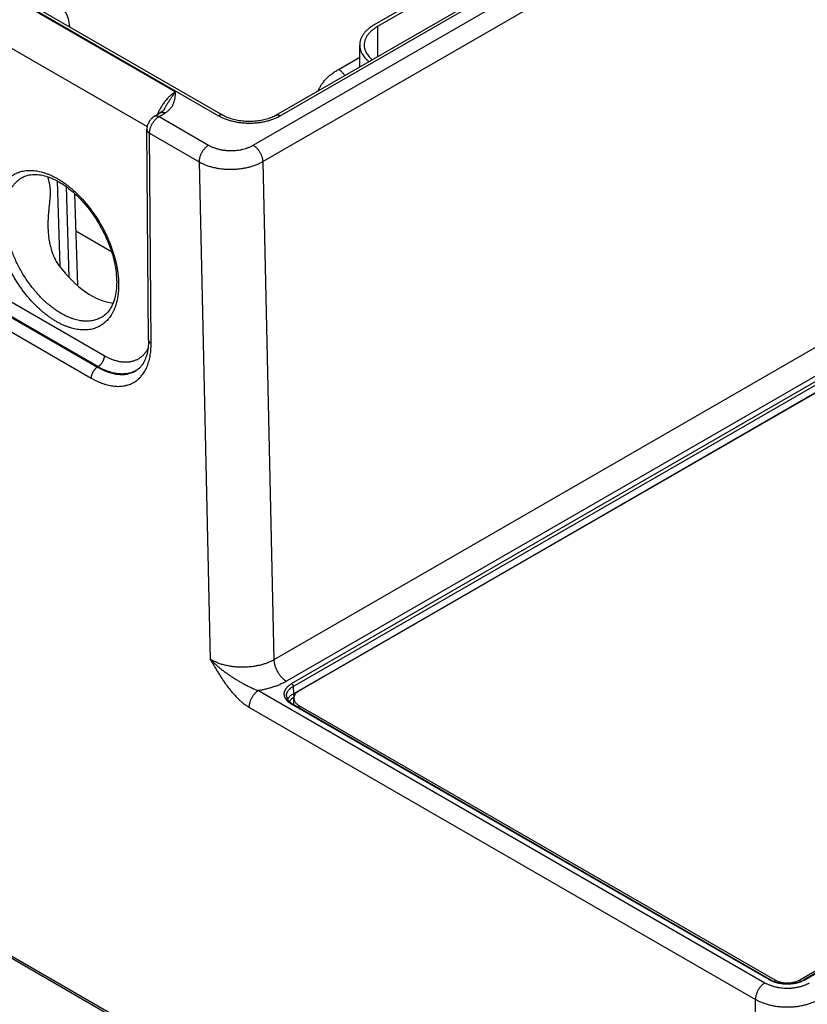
# Model space of a CAD drawing. Header units: inches. Extents: x 0 to 34, y 0 to 22.
# Tile 45 of 64: x 25.9 to 27.7, y 14.9 to 17.1. Entities that reach past the tile are written whole.
import ezdxf

# ---------------------------------------------------------------- set-up
doc = ezdxf.new("R2010")
doc.units = ezdxf.units.IN
doc.header["$LTSCALE"] = 1.87
doc.header["$MEASUREMENT"] = 0
doc.layers.get('0').update_dxf_attribs({"linetype": 'CONTINUOUS'})

msp = doc.modelspace()

# ---------------------------------------------------------------- linework, layer by layer
at = {"color": 7, "linetype": 'CONTINUOUS'}
for p, q in [((23.765, 18.3697), (26.3603, 16.8713)), ((23.7745, 18.3707), (26.3698, 16.8722)), ((26.4371, 16.8056), (28.7483, 18.14)), ((26.4584, 16.7693), (28.7695, 18.1037)), ((26.4879, 16.8722), (28.6251, 18.1062)), ((26.4974, 16.8713), (28.6346, 18.1052)), ((27.0357, 17.2638), (26.7062, 17.0736)), ((27.0428, 17.2597), (26.7132, 17.0695)), ((25.8424, 17.1685), (26.2648, 16.9246)), ((25.7918, 17.0839), (26.2016, 16.8473)), ((26.029, 17.0716), (26.0291, 17.0689)), ((26.7132, 17.0695), (26.7132, 17.0023)), ((26.674, 16.9796), (26.674, 17.0286)), ((26.6269, 16.9744), (26.674, 17.0015)), ((28.7778, 16.986), (26.4834, 15.6612)), ((28.8057, 16.9383), (26.5112, 15.6135)), ((26.5227, 15.6081), (28.8151, 16.9317)), ((26.5262, 15.6021), (28.8186, 16.9257)), ((26.5265, 15.5857), (28.8189, 16.9094)), ((28.8269, 16.9128), (26.539, 15.5918)), ((26.2176, 16.8701), (26.2313, 16.8783)), ((26.2279, 16.8693), (26.2416, 16.8775)), ((26.2279, 16.8693), (26.3381, 16.8056)), ((26.2044, 16.3728), (26.2009, 16.8404)), ((26.2103, 16.3646), (26.2068, 16.8323)), ((26.2068, 16.8323), (26.3169, 16.7687)), ((26.3169, 16.7687), (26.3419, 15.662)), ((26.4584, 16.7693), (26.4834, 15.6612)), ((26.0017, 16.7262), (26.0075, 16.5356)), ((26.0215, 16.7136), (26.0276, 16.5117)), ((26.0403, 16.6983), (26.0465, 16.4936)), ((26.1223, 16.5687), (26.0428, 16.6146)), ((26.1062, 16.3373), (25.8936, 16.4601)), ((25.8783, 16.4351), (26.091, 16.3123)), ((26.0923, 16.3131), (25.8797, 16.4359)), ((25.8644, 16.4106), (26.0771, 16.2878)), ((26.1012, 16.4235), (26.1012, 16.4235)), ((23.5569, 16.3554), (28.3552, 13.5849)), ((23.56, 16.3487), (28.3584, 13.5782)), ((26.091, 16.3123), (26.0923, 16.3131)), ((26.177, 16.3044), (26.177, 16.3044)), ((29.9538, 16.273), (27.6614, 14.9494)), ((29.9563, 16.2728), (27.6639, 14.9492)), ((27.6521, 14.9492), (29.94, 16.2702)), ((26.449, 15.5927), (27.5748, 14.9428)), ((26.5262, 15.6021), (26.5265, 15.5857)), ((26.5275, 15.5612), (26.5275, 15.5758)), ((26.4278, 15.5558), (27.5536, 14.9058)), ((27.5847, 14.9492), (26.5227, 15.5623)), ((27.5871, 14.9494), (26.5252, 15.5626)), ((26.539, 15.5597), (27.5964, 14.9492)), ((26.539, 15.5597), (26.539, 15.5546)), ((27.5964, 14.9492), (27.5964, 14.9452)), ((27.6521, 14.9492), (27.6521, 14.9452)), ((27.5549, 14.7244), (27.5536, 14.9058))]:
    msp.add_line(p, q, dxfattribs=at)
for points in [[(26.2401, 16.8867), (26.2398, 16.8862), (26.2391, 16.8852), (26.2383, 16.8842), (26.2374, 16.8832), (26.2365, 16.8823), (26.2356, 16.8814), (26.2345, 16.8805), (26.2335, 16.8797), (26.2323, 16.879), (26.2313, 16.8783)], [(26.2176, 16.8701), (26.2164, 16.8694), (26.215, 16.8684), (26.2136, 16.8673), (26.2124, 16.8662), (26.2111, 16.865), (26.2099, 16.8637), (26.2088, 16.8624), (26.2078, 16.861), (26.2068, 16.8596), (26.2059, 16.8581), (26.2051, 16.8566), (26.2043, 16.8551), (26.2036, 16.8535), (26.203, 16.8519), (26.2024, 16.8503), (26.2019, 16.8486), (26.2016, 16.8469), (26.2013, 16.8452), (26.201, 16.8435), (26.2009, 16.8418), (26.2009, 16.8404)], [(26.4879, 16.8722), (26.4859, 16.8711), (26.4835, 16.8699), (26.4811, 16.8687), (26.4785, 16.8676), (26.4759, 16.8665), (26.4731, 16.8655), (26.4702, 16.8645), (26.4673, 16.8636), (26.4642, 16.8628), (26.4611, 16.862), (26.4579, 16.8613), (26.4546, 16.8607), (26.4513, 16.8601), (26.448, 16.8596), (26.4445, 16.8592), (26.4411, 16.8589), (26.4376, 16.8586), (26.4341, 16.8585), (26.4306, 16.8584), (26.4271, 16.8584), (26.4236, 16.8585), (26.4201, 16.8586), (26.4166, 16.8589), (26.4132, 16.8592), (26.4097, 16.8596), (26.4064, 16.8601), (26.403, 16.8607), (26.3998, 16.8613), (26.3966, 16.862), (26.3935, 16.8628), (26.3904, 16.8636), (26.3875, 16.8645), (26.3846, 16.8655), (26.3818, 16.8665), (26.3792, 16.8676), (26.3766, 16.8687), (26.3742, 16.8699), (26.3718, 16.8711), (26.3698, 16.8722)], [(25.9242, 16.734), (25.9265, 16.7352), (25.9297, 16.7366), (25.9329, 16.7378), (25.9363, 16.7388), (25.9397, 16.7396), (25.9431, 16.7401), (25.9466, 16.7405), (25.9502, 16.7407), (25.9539, 16.7407), (25.9576, 16.7405), (25.9613, 16.7401), (25.9651, 16.7395), (25.969, 16.7388), (25.9729, 16.7379), (25.9768, 16.7367), (25.9808, 16.7355), (25.9849, 16.734), (25.989, 16.7324), (25.9931, 16.7305), (25.9972, 16.7285), (26.0014, 16.7264), (26.0055, 16.7241)], [(26.0055, 16.7241), (26.0097, 16.7216), (26.014, 16.7189), (26.0183, 16.7159), (26.0227, 16.7128), (26.027, 16.7095), (26.0314, 16.706), (26.0357, 16.7024), (26.04, 16.6986), (26.0442, 16.6947), (26.0484, 16.6906), (26.0526, 16.6863), (26.0567, 16.682), (26.0608, 16.6774), (26.0648, 16.6728), (26.0687, 16.668), (26.0726, 16.6631), (26.0764, 16.6581), (26.0801, 16.653), (26.0837, 16.6477), (26.0872, 16.6424), (26.0906, 16.637), (26.0939, 16.6315), (26.0972, 16.626), (26.1002, 16.6204), (26.1032, 16.6147), (26.1061, 16.609), (26.1088, 16.6033), (26.1114, 16.5975), (26.1139, 16.5917), (26.1162, 16.5858), (26.1184, 16.58), (26.1205, 16.5742), (26.1224, 16.5683), (26.1242, 16.5625), (26.1258, 16.5568), (26.1273, 16.551), (26.1286, 16.5453), (26.1298, 16.5396), (26.1308, 16.534), (26.1317, 16.5285), (26.1324, 16.523), (26.133, 16.5176), (26.1334, 16.5123), (26.1336, 16.5071), (26.1338, 16.502), (26.1337, 16.4969), (26.1336, 16.492), (26.1332, 16.4872), (26.1328, 16.4826), (26.1321, 16.478), (26.1314, 16.4736), (26.1305, 16.4693), (26.1295, 16.4652), (26.1283, 16.4612), (26.127, 16.4573), (26.1255, 16.4536), (26.124, 16.4501), (26.1223, 16.4466), (26.1204, 16.4434), (26.1184, 16.4403), (26.1163, 16.4373), (26.1141, 16.4345), (26.1116, 16.4318), (26.1091, 16.4294), (26.1063, 16.4271), (26.1035, 16.425), (26.1012, 16.4235)], [(26.2044, 16.3728), (26.2044, 16.3683), (26.2042, 16.3638), (26.2039, 16.3594), (26.2035, 16.3552), (26.2029, 16.3511), (26.2022, 16.3471), (26.2014, 16.3432), (26.2005, 16.3395), (26.1994, 16.3359), (26.1982, 16.3325), (26.1969, 16.3292), (26.1955, 16.3261), (26.194, 16.323), (26.1923, 16.3202), (26.1905, 16.3174), (26.1885, 16.3148), (26.1864, 16.3123), (26.1842, 16.31), (26.1818, 16.3079), (26.1792, 16.3059), (26.177, 16.3044)]]:
    msp.add_lwpolyline(points, dxfattribs=at)
for centre, radius, start, end in [((25.9691, 17.0698), 0.06, 1.7319, 59.9986), ((26.0089, 17.071), 0.0201, 354.3496, 1.7241), ((26.1489, 16.3547), 0.0575, 299.1993, 300.4373)]:
    msp.add_arc(centre, radius, start, end, dxfattribs=at)
msp.add_ellipse((26.0751, 16.6148), major_axis=(-0.0909, 0.1521), ratio=0.567171, start_param=1.741176, end_param=2.748438, dxfattribs=at)
for points, knots in [([(26.7062, 17.0736), (26.7049, 17.0728), (26.7025, 17.0713), (26.6989, 17.069), (26.6956, 17.0665), (26.6925, 17.064), (26.6896, 17.0613), (26.6869, 17.0586), (26.6845, 17.0559), (26.6823, 17.053), (26.6804, 17.0501), (26.6787, 17.0471), (26.6772, 17.0441), (26.676, 17.0411), (26.6751, 17.038), (26.6744, 17.0349), (26.674, 17.0318), (26.674, 17.0297), (26.674, 17.0286)], [0, 0, 0, 0, 0.075234, 0.14856, 0.219957, 0.289421, 0.356964, 0.422623, 0.486453, 0.548536, 0.608976, 0.667902, 0.725471, 0.781863, 0.83728, 0.891946, 0.946102, 1, 1, 1, 1]), ([(26.7132, 17.0695), (26.7121, 17.0688), (26.7099, 17.0675), (26.7067, 17.0653), (26.7036, 17.0631), (26.7008, 17.0608), (26.6982, 17.0584), (26.6958, 17.0559), (26.6935, 17.0534), (26.6916, 17.0508), (26.6898, 17.0481), (26.6882, 17.0454), (26.6869, 17.0427), (26.6858, 17.0399), (26.685, 17.0371), (26.6844, 17.0343), (26.684, 17.0315), (26.684, 17.0296), (26.684, 17.0286)], [0, 0, 0, 0, 0.075234, 0.14856, 0.219957, 0.289421, 0.356964, 0.422623, 0.486453, 0.548536, 0.608976, 0.667902, 0.725471, 0.781863, 0.83728, 0.891946, 0.946102, 1, 1, 1, 1]), ([(26.674, 17.0286), (26.674, 17.0278), (26.674, 17.0262), (26.6743, 17.0237), (26.6747, 17.0212), (26.6753, 17.0188), (26.676, 17.0163), (26.6769, 17.0139), (26.678, 17.0115), (26.6797, 17.0083), (26.6822, 17.0044), (26.6857, 16.9999), (26.6899, 16.9956), (26.693, 16.9929), (26.6946, 16.9916)], [0, 0, 0, 0, 0.05636, 0.112891, 0.16976, 0.227131, 0.285158, 0.343989, 0.403759, 0.464593, 0.589835, 0.720503, 0.857117, 1, 1, 1, 1]), ([(26.684, 17.0286), (26.684, 17.0279), (26.684, 17.0265), (26.6842, 17.0243), (26.6846, 17.0221), (26.6851, 17.0199), (26.6857, 17.0177), (26.6865, 17.0156), (26.6874, 17.0135), (26.6889, 17.0106), (26.691, 17.0072), (26.6941, 17.0032), (26.6977, 16.9993), (26.7004, 16.9969), (26.7018, 16.9957)], [0, 0, 0, 0, 0.056608, 0.113379, 0.170472, 0.228043, 0.286241, 0.345206, 0.40507, 0.465952, 0.59115, 0.721571, 0.857742, 1, 1, 1, 1]), ([(26.582, 16.9266), (26.5825, 16.9277), (26.5834, 16.93), (26.5849, 16.9333), (26.5867, 16.9366), (26.5893, 16.941), (26.5931, 16.9463), (26.5985, 16.9525), (26.6046, 16.9585), (26.6114, 16.9641), (26.6189, 16.9695), (26.6242, 16.9728), (26.6269, 16.9744)], [0, 0, 0, 0, 0.05406, 0.108946, 0.164751, 0.221563, 0.338463, 0.460177, 0.587048, 0.719279, 0.856943, 1, 1, 1, 1]), ([(26.6269, 16.9744), (26.6276, 16.974), (26.6289, 16.9732), (26.6307, 16.9718), (26.6326, 16.9703), (26.6344, 16.9686), (26.6361, 16.9667), (26.6377, 16.9648), (26.6393, 16.9627), (26.6403, 16.9612), (26.6408, 16.9605)], [0, 0, 0, 0, 0.112241, 0.229076, 0.350126, 0.474923, 0.602928, 0.733543, 0.866125, 1, 1, 1, 1]), ([(26.2648, 16.9246), (26.2638, 16.924), (26.2618, 16.9227), (26.2588, 16.9206), (26.2558, 16.9182), (26.2529, 16.9157), (26.25, 16.913), (26.2471, 16.9101), (26.2444, 16.907), (26.2417, 16.9038), (26.2391, 16.9004), (26.2366, 16.8969), (26.2342, 16.8933), (26.2319, 16.8896), (26.2298, 16.8858), (26.2271, 16.8807), (26.2253, 16.8768), (26.2242, 16.8741)], [0, 0, 0, 0, 0.054242, 0.110156, 0.167661, 0.226657, 0.287033, 0.348661, 0.411404, 0.475116, 0.53964, 0.604816, 0.670477, 0.736451, 0.802567, 0.868649, 1, 1, 1, 1]), ([(26.2401, 16.8867), (26.2406, 16.8876), (26.2417, 16.8894), (26.2438, 16.8929), (26.2463, 16.8973), (26.2488, 16.9016), (26.2509, 16.905), (26.2524, 16.9074), (26.2539, 16.9098), (26.2554, 16.9122), (26.257, 16.9144), (26.259, 16.9173), (26.2616, 16.9208), (26.2637, 16.9234), (26.2648, 16.9246)], [0, 0, 0, 0, 0.068782, 0.13702, 0.271645, 0.403414, 0.468048, 0.531756, 0.594469, 0.656116, 0.716623, 0.775924, 0.890688, 1, 1, 1, 1]), ([(26.2416, 16.8775), (26.2422, 16.8779), (26.2434, 16.8786), (26.2457, 16.8802), (26.2484, 16.8823), (26.2512, 16.885), (26.2538, 16.8878), (26.2559, 16.8906), (26.2578, 16.8936), (26.2593, 16.8966), (26.2606, 16.8997), (26.2617, 16.9028), (26.2625, 16.9059), (26.2632, 16.909), (26.2637, 16.9121), (26.2641, 16.9152), (26.2643, 16.9178), (26.2645, 16.9199), (26.2646, 16.922), (26.2647, 16.9236), (26.2648, 16.9246)], [0, 0, 0, 0, 0.039358, 0.077779, 0.151911, 0.222696, 0.290487, 0.355691, 0.418733, 0.480026, 0.539956, 0.598864, 0.657035, 0.714697, 0.772025, 0.829146, 0.886148, 0.914623, 0.943088, 1, 1, 1, 1]), ([(26.2068, 16.8323), (26.2068, 16.8327), (26.2068, 16.8335), (26.2069, 16.8352), (26.2071, 16.8373), (26.2076, 16.84), (26.2083, 16.8427), (26.2092, 16.8454), (26.2102, 16.848), (26.2115, 16.8507), (26.2129, 16.8533), (26.2144, 16.8558), (26.2161, 16.8583), (26.2178, 16.8605), (26.2197, 16.8627), (26.2217, 16.8646), (26.2237, 16.8664), (26.2254, 16.8677), (26.2268, 16.8687), (26.2275, 16.8691), (26.2279, 16.8693)], [0, 0, 0, 0, 0.027516, 0.055695, 0.113926, 0.174463, 0.237005, 0.301207, 0.366685, 0.433031, 0.499818, 0.566612, 0.632976, 0.698486, 0.76273, 0.825326, 0.885926, 0.944228, 0.972445, 1, 1, 1, 1]), ([(26.2176, 16.8701), (26.2178, 16.8702), (26.2181, 16.8704), (26.2186, 16.8707), (26.2192, 16.8709), (26.22, 16.871), (26.221, 16.8712), (26.2223, 16.8712), (26.2237, 16.871), (26.2251, 16.8706), (26.2265, 16.87), (26.2274, 16.8696), (26.2279, 16.8693)], [0, 0, 0, 0, 0.054126, 0.108504, 0.16338, 0.218989, 0.333176, 0.452652, 0.57853, 0.711532, 0.852011, 1, 1, 1, 1]), ([(26.2313, 16.8783), (26.2315, 16.8784), (26.2318, 16.8786), (26.2324, 16.8789), (26.2329, 16.8791), (26.2337, 16.8793), (26.2348, 16.8794), (26.236, 16.8794), (26.2374, 16.8792), (26.2388, 16.8788), (26.2402, 16.8782), (26.2411, 16.8778), (26.2416, 16.8775)], [0, 0, 0, 0, 0.054126, 0.108504, 0.16338, 0.218989, 0.333176, 0.452651, 0.578529, 0.71153, 0.85201, 1, 1, 1, 1]), ([(26.3698, 16.8722), (26.3696, 16.8723), (26.3693, 16.8725), (26.3688, 16.8727), (26.3683, 16.8729), (26.3676, 16.873), (26.3666, 16.8731), (26.3654, 16.8731), (26.3641, 16.8729), (26.3629, 16.8725), (26.3616, 16.872), (26.3607, 16.8715), (26.3603, 16.8713)], [0, 0, 0, 0, 0.053914, 0.108087, 0.16277, 0.218204, 0.332119, 0.451454, 0.577351, 0.71055, 0.851419, 1, 1, 1, 1]), ([(26.3603, 16.8713), (26.3614, 16.8706), (26.3637, 16.8693), (26.3686, 16.8669), (26.375, 16.8642), (26.3818, 16.8619), (26.3874, 16.8602), (26.3918, 16.8591), (26.3962, 16.8581), (26.4007, 16.8573), (26.4053, 16.8565), (26.4115, 16.8557), (26.4194, 16.8551), (26.4273, 16.8548), (26.4336, 16.8549), (26.4399, 16.8552), (26.4462, 16.8557), (26.4524, 16.8565), (26.457, 16.8573), (26.4615, 16.8581), (26.466, 16.8591), (26.4703, 16.8602), (26.4746, 16.8615), (26.4787, 16.8628), (26.484, 16.8648), (26.4891, 16.8669), (26.494, 16.8693), (26.4963, 16.8706), (26.4974, 16.8713)], [0, 0, 0, 0, 0.027598, 0.055846, 0.114182, 0.17478, 0.205841, 0.237353, 0.269271, 0.30155, 0.334141, 0.366995, 0.43328, 0.499992, 0.533378, 0.566711, 0.632996, 0.66585, 0.698441, 0.73072, 0.762638, 0.79415, 0.825211, 0.85578, 0.885818, 0.944154, 0.972402, 1, 1, 1, 1]), ([(26.4879, 16.8722), (26.4881, 16.8723), (26.4884, 16.8725), (26.4889, 16.8727), (26.4894, 16.8729), (26.4902, 16.873), (26.4911, 16.8731), (26.4923, 16.8731), (26.4936, 16.8729), (26.4948, 16.8725), (26.4962, 16.872), (26.497, 16.8715), (26.4974, 16.8713)], [0, 0, 0, 0, 0.053914, 0.108087, 0.16277, 0.218204, 0.332119, 0.451454, 0.577351, 0.71055, 0.851419, 1, 1, 1, 1]), ([(26.2009, 16.8404), (26.2009, 16.8402), (26.2009, 16.8399), (26.201, 16.8393), (26.2011, 16.8387), (26.2014, 16.838), (26.2018, 16.837), (26.2024, 16.836), (26.2033, 16.8349), (26.2043, 16.834), (26.2055, 16.8331), (26.2063, 16.8325), (26.2068, 16.8323)], [0, 0, 0, 0, 0.054154, 0.108559, 0.163458, 0.219085, 0.33329, 0.452755, 0.578598, 0.711557, 0.852005, 1, 1, 1, 1]), ([(26.3381, 16.8056), (26.3374, 16.8052), (26.336, 16.8043), (26.3339, 16.8028), (26.3319, 16.801), (26.3299, 16.799), (26.328, 16.7969), (26.3263, 16.7946), (26.3246, 16.7922), (26.323, 16.7897), (26.3216, 16.7871), (26.3204, 16.7844), (26.3193, 16.7817), (26.3185, 16.7791), (26.3178, 16.7764), (26.3173, 16.7737), (26.317, 16.7712), (26.3169, 16.7695), (26.3169, 16.7687)], [0, 0, 0, 0, 0.055886, 0.11429, 0.174967, 0.237618, 0.301895, 0.367419, 0.433779, 0.500553, 0.567308, 0.633611, 0.699039, 0.763186, 0.825675, 0.88616, 0.944348, 1, 1, 1, 1]), ([(26.3381, 16.8056), (26.3389, 16.8052), (26.3406, 16.8042), (26.3432, 16.8029), (26.3459, 16.8017), (26.3488, 16.8006), (26.3517, 16.7995), (26.3546, 16.7985), (26.3577, 16.7977), (26.3609, 16.7969), (26.3641, 16.7961), (26.3673, 16.7955), (26.3706, 16.795), (26.374, 16.7946), (26.3774, 16.7942), (26.3819, 16.7939), (26.3876, 16.7937), (26.3945, 16.7939), (26.4013, 16.7945), (26.4068, 16.7953), (26.4112, 16.7961), (26.4155, 16.7971), (26.4196, 16.7982), (26.4236, 16.7995), (26.4265, 16.8006), (26.4293, 16.8017), (26.432, 16.8029), (26.4346, 16.8042), (26.4363, 16.8052), (26.4371, 16.8056)], [0, 0, 0, 0, 0.027601, 0.055846, 0.084718, 0.114189, 0.144227, 0.174796, 0.205856, 0.237368, 0.269286, 0.301563, 0.334153, 0.367006, 0.400071, 0.433296, 0.500006, 0.566716, 0.633, 0.698437, 0.730716, 0.762636, 0.825201, 0.85577, 0.885809, 0.915281, 0.944153, 0.972399, 1, 1, 1, 1]), ([(26.4371, 16.8056), (26.4379, 16.8052), (26.4393, 16.8043), (26.4413, 16.8028), (26.4433, 16.8011), (26.4452, 16.7992), (26.4471, 16.7971), (26.4488, 16.7949), (26.4505, 16.7925), (26.452, 16.79), (26.4534, 16.7875), (26.4547, 16.7849), (26.4558, 16.7822), (26.4567, 16.7796), (26.4574, 16.7769), (26.4579, 16.7743), (26.4583, 16.7718), (26.4583, 16.7701), (26.4584, 16.7693)], [0, 0, 0, 0, 0.055748, 0.113969, 0.17443, 0.236844, 0.300879, 0.366168, 0.43232, 0.498926, 0.565569, 0.631832, 0.697305, 0.761592, 0.824321, 0.885155, 0.943796, 1, 1, 1, 1]), ([(26.3169, 16.7687), (26.3193, 16.7673), (26.323, 16.7654), (26.3281, 16.7632), (26.3321, 16.7615), (26.3362, 16.7601), (26.342, 16.7582), (26.3494, 16.7562), (26.3586, 16.7544), (26.3682, 16.753), (26.3779, 16.7523), (26.3876, 16.752), (26.3974, 16.7524), (26.4071, 16.7532), (26.4166, 16.7546), (26.4244, 16.7563), (26.4304, 16.7578), (26.4348, 16.7591), (26.439, 16.7605), (26.4432, 16.7621), (26.4472, 16.7637), (26.4523, 16.766), (26.456, 16.7679), (26.4584, 16.7693)], [0, 0, 0, 0, 0.055711, 0.084529, 0.11395, 0.143942, 0.174469, 0.236965, 0.301104, 0.366512, 0.432784, 0.499503, 0.566238, 0.632563, 0.698055, 0.762311, 0.79386, 0.82496, 0.855569, 0.88565, 0.915164, 0.944081, 1, 1, 1, 1]), ([(26, 16.4134), (25.9977, 16.4147), (25.9932, 16.4174), (25.9865, 16.4219), (25.9798, 16.4267), (25.9732, 16.4319), (25.9667, 16.4374), (25.9602, 16.4432), (25.9539, 16.4493), (25.9455, 16.4579), (25.9353, 16.4694), (25.9258, 16.4816), (25.9186, 16.4917), (25.9116, 16.5022), (25.9033, 16.5157), (25.8959, 16.5297), (25.8904, 16.5411), (25.8866, 16.5497), (25.8831, 16.5584), (25.8798, 16.5671), (25.8768, 16.5758), (25.8742, 16.5845), (25.8718, 16.5931), (25.8697, 16.6017), (25.868, 16.6103), (25.8666, 16.6187), (25.8655, 16.6271), (25.8647, 16.6353), (25.8643, 16.6434), (25.8642, 16.6512), (25.8644, 16.6589), (25.8649, 16.6664), (25.8658, 16.6737), (25.867, 16.6807), (25.8685, 16.6875), (25.8704, 16.694), (25.8725, 16.7002), (25.875, 16.7061), (25.8778, 16.7116), (25.8809, 16.7169), (25.8837, 16.7209), (25.8861, 16.724), (25.8886, 16.727), (25.8918, 16.7304), (25.8953, 16.7336), (25.8982, 16.7359), (25.9012, 16.7381), (25.9051, 16.7405), (25.9092, 16.7427), (25.9126, 16.7442), (25.9161, 16.7456), (25.9206, 16.747), (25.9261, 16.7483), (25.9318, 16.7492), (25.9377, 16.7497), (25.9438, 16.7497), (25.9499, 16.7493), (25.9562, 16.7485), (25.9626, 16.7472), (25.9691, 16.7456), (25.9757, 16.7435), (25.9824, 16.741), (25.989, 16.7381), (25.9957, 16.7348), (26.0002, 16.7324), (26.0024, 16.7311)], [0, 0, 0, 0, 0.01604, 0.032455, 0.049231, 0.066353, 0.083803, 0.10156, 0.119603, 0.137907, 0.175194, 0.213211, 0.232422, 0.251729, 0.2905, 0.329282, 0.348602, 0.367833, 0.386944, 0.405907, 0.424692, 0.443272, 0.46162, 0.47971, 0.49752, 0.515026, 0.532207, 0.549046, 0.565526, 0.581634, 0.597357, 0.612688, 0.627624, 0.642161, 0.656303, 0.670058, 0.683436, 0.696454, 0.709132, 0.721498, 0.733583, 0.739533, 0.745425, 0.757062, 0.768541, 0.774238, 0.779914, 0.791226, 0.802534, 0.808204, 0.813892, 0.825348, 0.836953, 0.848753, 0.860792, 0.873105, 0.885726, 0.898681, 0.911994, 0.92568, 0.939753, 0.95422, 0.969084, 0.984346, 1, 1, 1, 1]), ([(26.0104, 16.4315), (26.0072, 16.4334), (26.0009, 16.4373), (25.9916, 16.4439), (25.9825, 16.4512), (25.9735, 16.4592), (25.9647, 16.4678), (25.9561, 16.4771), (25.9479, 16.4869), (25.94, 16.4972), (25.9325, 16.5079), (25.9254, 16.5191), (25.9188, 16.5305), (25.9127, 16.5422), (25.9072, 16.5541), (25.9022, 16.5662), (25.8978, 16.5783), (25.894, 16.5904), (25.8909, 16.6024), (25.8885, 16.6143), (25.8867, 16.626), (25.8856, 16.6374), (25.8851, 16.6486), (25.8854, 16.6593), (25.8864, 16.6696), (25.888, 16.6794), (25.8903, 16.6886), (25.8933, 16.6973), (25.8964, 16.704), (25.8991, 16.7091), (25.9014, 16.7126), (25.9037, 16.716), (25.9062, 16.7192), (25.9089, 16.7222), (25.9117, 16.7249), (25.9146, 16.7275), (25.9177, 16.7299), (25.9209, 16.7321), (25.9231, 16.7334), (25.9242, 16.734)], [0, 0, 0, 0, 0.030632, 0.062318, 0.094992, 0.128573, 0.162969, 0.198076, 0.23378, 0.269961, 0.306494, 0.343249, 0.380094, 0.416895, 0.453521, 0.489839, 0.525724, 0.561052, 0.595708, 0.629585, 0.662585, 0.694624, 0.725631, 0.75555, 0.784346, 0.812006, 0.838539, 0.863986, 0.888413, 0.900279, 0.911932, 0.923389, 0.93467, 0.945797, 0.956793, 0.967685, 0.978498, 0.98926, 1, 1, 1, 1]), ([(25.9801, 16.7357), (25.9803, 16.735), (25.9807, 16.7336), (25.9813, 16.7315), (25.9819, 16.7293), (25.9825, 16.7269), (25.9831, 16.7245), (25.9837, 16.7219), (25.9843, 16.7192), (25.9848, 16.7164), (25.9852, 16.7134), (25.9855, 16.7102), (25.9857, 16.7069), (25.9859, 16.7034), (25.9859, 16.6998), (25.9858, 16.696), (25.9856, 16.6921), (25.9853, 16.6882), (25.985, 16.6842), (25.9846, 16.6801), (25.9842, 16.676), (25.9837, 16.6718), (25.9833, 16.6677), (25.9829, 16.6635), (25.9825, 16.6592), (25.982, 16.6536), (25.9815, 16.6464), (25.9811, 16.6379), (25.9809, 16.6293), (25.981, 16.6236), (25.9811, 16.6207)], [0, 0, 0, 0, 0.018358, 0.03747, 0.057383, 0.078153, 0.099848, 0.122542, 0.14632, 0.171269, 0.197468, 0.224977, 0.253819, 0.283966, 0.315337, 0.347805, 0.381218, 0.415417, 0.450253, 0.485597, 0.521342, 0.557402, 0.59371, 0.630213, 0.666871, 0.70365, 0.777474, 0.851537, 0.925736, 1, 1, 1, 1]), ([(26.0024, 16.7311), (26.0047, 16.7298), (26.0092, 16.727), (26.0159, 16.7226), (26.0225, 16.7178), (26.0292, 16.7126), (26.0357, 16.7071), (26.0422, 16.7013), (26.0485, 16.6951), (26.0569, 16.6865), (26.065, 16.6774), (26.0727, 16.6678), (26.0783, 16.6604), (26.0838, 16.6527), (26.0908, 16.6422), (26.0974, 16.6314), (26.1035, 16.6203), (26.1079, 16.6119), (26.112, 16.6034), (26.1158, 16.5948), (26.1193, 16.5861), (26.1226, 16.5774), (26.1256, 16.5687), (26.1282, 16.56), (26.1306, 16.5513), (26.1326, 16.5427), (26.1344, 16.5342), (26.1358, 16.5257), (26.1369, 16.5174), (26.1377, 16.5092), (26.1381, 16.5011), (26.1382, 16.4932), (26.138, 16.4855), (26.1374, 16.478), (26.1366, 16.4707), (26.1354, 16.4637), (26.1338, 16.457), (26.132, 16.4505), (26.1298, 16.4443), (26.1274, 16.4384), (26.1246, 16.4328), (26.1215, 16.4276), (26.1187, 16.4235), (26.1163, 16.4204), (26.1138, 16.4175), (26.1106, 16.414), (26.1071, 16.4109), (26.1041, 16.4086), (26.1011, 16.4064), (26.0972, 16.4039), (26.0923, 16.4013), (26.0872, 16.3992), (26.0818, 16.3975), (26.0763, 16.3961), (26.0706, 16.3952), (26.0647, 16.3948), (26.0586, 16.3948), (26.0524, 16.3951), (26.0461, 16.396), (26.0397, 16.3972), (26.0332, 16.3989), (26.0267, 16.401), (26.02, 16.4035), (26.0133, 16.4064), (26.0066, 16.4097), (26.0022, 16.4121), (26, 16.4134)], [0, 0, 0, 0, 0.01604, 0.032454, 0.049231, 0.066353, 0.083802, 0.10156, 0.119602, 0.137906, 0.175193, 0.194126, 0.213214, 0.232425, 0.251732, 0.290503, 0.30991, 0.329289, 0.348608, 0.367839, 0.38695, 0.405913, 0.424698, 0.443277, 0.461625, 0.479716, 0.497525, 0.515031, 0.532213, 0.549051, 0.565531, 0.581638, 0.597362, 0.612693, 0.627628, 0.642166, 0.656308, 0.670062, 0.683441, 0.696458, 0.709137, 0.721503, 0.733587, 0.739536, 0.745429, 0.757066, 0.768545, 0.774242, 0.779917, 0.79123, 0.802537, 0.813893, 0.825349, 0.836954, 0.848754, 0.860792, 0.873106, 0.885726, 0.898682, 0.911994, 0.925681, 0.939753, 0.95422, 0.969084, 0.984346, 1, 1, 1, 1]), ([(25.9811, 16.6207), (25.9812, 16.617), (25.9816, 16.6097), (25.9827, 16.5989), (25.9845, 16.5881), (25.987, 16.5774), (25.9903, 16.567), (25.9937, 16.5586), (25.9968, 16.5521), (25.9995, 16.5473), (26.0023, 16.5427), (26.0044, 16.5397), (26.0055, 16.5383)], [0, 0, 0, 0, 0.125597, 0.251111, 0.376461, 0.501595, 0.626483, 0.751129, 0.813391, 0.875615, 0.937812, 1, 1, 1, 1]), ([(26.1012, 16.4235), (26.0997, 16.4226), (26.0967, 16.421), (26.0919, 16.4189), (26.087, 16.4171), (26.0818, 16.4158), (26.0764, 16.4149), (26.071, 16.4144), (26.0653, 16.4143), (26.0605, 16.4146), (26.0566, 16.415), (26.0527, 16.4156), (26.0476, 16.4165), (26.0416, 16.418), (26.0354, 16.42), (26.0292, 16.4223), (26.0229, 16.425), (26.0166, 16.4281), (26.0125, 16.4303), (26.0104, 16.4315)], [0, 0, 0, 0, 0.05428, 0.108732, 0.163613, 0.219171, 0.275638, 0.333226, 0.392125, 0.452498, 0.483287, 0.514493, 0.578206, 0.643733, 0.711136, 0.780455, 0.85171, 0.924898, 1, 1, 1, 1]), ([(26.0771, 16.2878), (26.0793, 16.2865), (26.0836, 16.2841), (26.0902, 16.2809), (26.0967, 16.278), (26.1032, 16.2756), (26.1096, 16.2735), (26.116, 16.2719), (26.1222, 16.2706), (26.1283, 16.2698), (26.1343, 16.2694), (26.1402, 16.2694), (26.1459, 16.2698), (26.1506, 16.2705), (26.1542, 16.2713), (26.1577, 16.2722), (26.162, 16.2735), (26.167, 16.2756), (26.1718, 16.2781), (26.1763, 16.281), (26.1806, 16.2842), (26.1839, 16.2872), (26.1864, 16.2898), (26.1889, 16.2926), (26.1918, 16.2963), (26.195, 16.301), (26.1979, 16.3061), (26.2006, 16.3114), (26.2029, 16.3172), (26.2049, 16.3232), (26.2066, 16.3295), (26.208, 16.336), (26.209, 16.3428), (26.2098, 16.3499), (26.2102, 16.3572), (26.2103, 16.3621), (26.2103, 16.3646)], [0, 0, 0, 0, 0.037822, 0.074677, 0.110551, 0.145441, 0.179353, 0.212302, 0.244317, 0.275438, 0.305716, 0.335213, 0.36401, 0.392197, 0.406095, 0.41988, 0.447163, 0.474174, 0.501041, 0.527895, 0.554869, 0.582092, 0.595839, 0.609695, 0.63778, 0.666457, 0.695819, 0.725948, 0.75691, 0.788758, 0.821534, 0.855269, 0.88998, 0.925675, 0.962352, 1, 1, 1, 1]), ([(26.2044, 16.3728), (26.2044, 16.3726), (26.2044, 16.3722), (26.2045, 16.3716), (26.2046, 16.3711), (26.2049, 16.3703), (26.2053, 16.3694), (26.2059, 16.3683), (26.2068, 16.3673), (26.2078, 16.3663), (26.209, 16.3654), (26.2098, 16.3649), (26.2103, 16.3646)], [0, 0, 0, 0, 0.054155, 0.10856, 0.163459, 0.219086, 0.333289, 0.452752, 0.578595, 0.711553, 0.852003, 1, 1, 1, 1]), ([(26.1062, 16.3373), (26.1062, 16.3368), (26.1062, 16.3357), (26.1059, 16.334), (26.1056, 16.3323), (26.1051, 16.3305), (26.1046, 16.3288), (26.1038, 16.327), (26.103, 16.3253), (26.1021, 16.3236), (26.1011, 16.3219), (26.1, 16.3204), (26.0989, 16.3189), (26.0976, 16.3175), (26.0964, 16.3162), (26.0951, 16.315), (26.0937, 16.314), (26.0928, 16.3134), (26.0923, 16.3131)], [0, 0, 0, 0, 0.055929, 0.114298, 0.174873, 0.237366, 0.301446, 0.36675, 0.432888, 0.499458, 0.566046, 0.632241, 0.697637, 0.761844, 0.824496, 0.885259, 0.94384, 1, 1, 1, 1]), ([(26.2033, 16.3537), (26.2022, 16.3516), (26.2005, 16.3487), (26.198, 16.345), (26.196, 16.3424), (26.1938, 16.3399), (26.1916, 16.3376), (26.1892, 16.3355), (26.1868, 16.3335), (26.1842, 16.3317), (26.1816, 16.3301), (26.1788, 16.3286), (26.176, 16.3273), (26.173, 16.3261), (26.17, 16.3251), (26.1669, 16.3243), (26.1638, 16.3237), (26.1605, 16.3233), (26.1572, 16.323), (26.1538, 16.3229), (26.1504, 16.3229), (26.1469, 16.3232), (26.1421, 16.3238), (26.1373, 16.3247), (26.1325, 16.326), (26.1288, 16.3271), (26.125, 16.3284), (26.1213, 16.3298), (26.1175, 16.3314), (26.1138, 16.3332), (26.11, 16.3352), (26.1075, 16.3366), (26.1062, 16.3373)], [0, 0, 0, 0, 0.061232, 0.09109, 0.120498, 0.14951, 0.178182, 0.206575, 0.234753, 0.262781, 0.29073, 0.318667, 0.346663, 0.374786, 0.403104, 0.431681, 0.460579, 0.489856, 0.519566, 0.549759, 0.580481, 0.61177, 0.64366, 0.709345, 0.743204, 0.777757, 0.813014, 0.848983, 0.88567, 0.923073, 0.961186, 1, 1, 1, 1]), ([(26.091, 16.3123), (26.0905, 16.312), (26.0896, 16.3114), (26.0882, 16.3103), (26.0869, 16.3091), (26.0856, 16.3078), (26.0844, 16.3064), (26.0832, 16.3049), (26.0821, 16.3033), (26.0811, 16.3016), (26.0802, 16.2999), (26.0794, 16.2982), (26.0787, 16.2964), (26.0781, 16.2946), (26.0776, 16.2928), (26.0773, 16.2911), (26.0771, 16.2894), (26.0771, 16.2883), (26.0771, 16.2878)], [0, 0, 0, 0, 0.056255, 0.11496, 0.175868, 0.238679, 0.303049, 0.3686, 0.434934, 0.501633, 0.568275, 0.634438, 0.69971, 0.763696, 0.826028, 0.886371, 0.944438, 1, 1, 1, 1]), ([(26.091, 16.3123), (26.093, 16.3111), (26.0969, 16.3089), (26.1029, 16.306), (26.1089, 16.3034), (26.1148, 16.3011), (26.1207, 16.2993), (26.1264, 16.2978), (26.1312, 16.2969), (26.135, 16.2964), (26.1387, 16.296), (26.1432, 16.2957), (26.1485, 16.2958), (26.1537, 16.2963), (26.1587, 16.2971), (26.1636, 16.2984), (26.1683, 16.3), (26.1728, 16.302), (26.1756, 16.3036), (26.177, 16.3044)], [0, 0, 0, 0, 0.075725, 0.149461, 0.221185, 0.290889, 0.358588, 0.42432, 0.488145, 0.519373, 0.550159, 0.610458, 0.669193, 0.726533, 0.782674, 0.83784, 0.892273, 0.946235, 1, 1, 1, 1]), ([(26.177, 16.3045), (26.1756, 16.3037), (26.1727, 16.3023), (26.1682, 16.3004), (26.1635, 16.299), (26.1587, 16.2979), (26.1537, 16.2972), (26.1486, 16.2968), (26.1433, 16.2968), (26.1379, 16.2972), (26.1325, 16.2979), (26.1269, 16.299), (26.1212, 16.3005), (26.1155, 16.3023), (26.1097, 16.3045), (26.1019, 16.3079), (26.0961, 16.3109), (26.0923, 16.3131)], [0, 0, 0, 0, 0.054035, 0.108349, 0.163185, 0.21877, 0.27532, 0.333027, 0.392063, 0.452577, 0.514694, 0.578514, 0.644114, 0.711549, 0.780854, 0.852042, 1, 1, 1, 1]), ([(26.4834, 15.6612), (26.481, 15.6598), (26.4773, 15.6579), (26.4722, 15.6556), (26.4682, 15.654), (26.4641, 15.6525), (26.4583, 15.6507), (26.4509, 15.6487), (26.4416, 15.6469), (26.4321, 15.6455), (26.4224, 15.6448), (26.4126, 15.6445), (26.4028, 15.6449), (26.3931, 15.6458), (26.3836, 15.6472), (26.3759, 15.6488), (26.3699, 15.6504), (26.3655, 15.6517), (26.3612, 15.6532), (26.3571, 15.6547), (26.3531, 15.6564), (26.3492, 15.6581), (26.3455, 15.66), (26.3431, 15.6614), (26.3419, 15.662)], [0, 0, 0, 0, 0.055727, 0.084549, 0.113969, 0.143956, 0.174476, 0.23695, 0.301062, 0.366436, 0.432675, 0.49936, 0.566067, 0.63237, 0.697852, 0.76211, 0.793665, 0.824776, 0.855402, 0.885502, 0.915043, 0.94399, 0.972318, 1, 1, 1, 1]), ([(26.3419, 15.662), (26.3428, 15.6611), (26.3446, 15.6592), (26.3475, 15.6565), (26.3503, 15.6538), (26.3533, 15.6511), (26.3563, 15.6485), (26.3593, 15.6459), (26.3624, 15.6433), (26.3666, 15.64), (26.3719, 15.6359), (26.3785, 15.6311), (26.3852, 15.6265), (26.392, 15.622), (26.3989, 15.6177), (26.4047, 15.6142), (26.4094, 15.6115), (26.413, 15.6094), (26.4165, 15.6075), (26.4195, 15.6059), (26.4219, 15.6046), (26.4243, 15.6034), (26.4273, 15.6019), (26.4309, 15.6001), (26.434, 15.5987), (26.4364, 15.5976), (26.4388, 15.5966), (26.4418, 15.5954), (26.4454, 15.594), (26.4478, 15.5931), (26.449, 15.5927)], [0, 0, 0, 0, 0.030487, 0.061081, 0.091807, 0.12266, 0.153634, 0.18472, 0.215909, 0.247195, 0.310019, 0.373128, 0.436448, 0.499914, 0.563456, 0.627003, 0.658753, 0.69047, 0.722139, 0.753741, 0.76951, 0.785253, 0.816647, 0.847887, 0.878932, 0.894366, 0.90973, 0.940223, 0.970341, 1, 1, 1, 1]), ([(26.3419, 15.662), (26.3423, 15.6614), (26.343, 15.6601), (26.344, 15.6585), (26.3447, 15.6572), (26.3455, 15.6559), (26.3464, 15.6543), (26.3476, 15.6524), (26.3487, 15.6504), (26.3499, 15.6485), (26.3514, 15.6459), (26.3533, 15.6427), (26.3556, 15.6389), (26.3579, 15.635), (26.3611, 15.63), (26.3651, 15.6236), (26.37, 15.6162), (26.375, 15.6088), (26.3803, 15.6016), (26.3856, 15.5946), (26.3912, 15.5879), (26.3969, 15.5814), (26.4019, 15.5763), (26.4059, 15.5724), (26.409, 15.5696), (26.412, 15.567), (26.4152, 15.5644), (26.4183, 15.562), (26.4214, 15.5598), (26.4246, 15.5577), (26.4267, 15.5564), (26.4278, 15.5558)], [0, 0, 0, 0, 0.016248, 0.032497, 0.040622, 0.048747, 0.064996, 0.081244, 0.097493, 0.113742, 0.12999, 0.162487, 0.19498, 0.227469, 0.259951, 0.324874, 0.389699, 0.454353, 0.518733, 0.582703, 0.646091, 0.708685, 0.770237, 0.800536, 0.830466, 0.859986, 0.889056, 0.917632, 0.945676, 0.973145, 1, 1, 1, 1]), ([(26.4834, 15.6612), (26.4834, 15.6601), (26.4835, 15.6579), (26.484, 15.6546), (26.4847, 15.6512), (26.4856, 15.6477), (26.4868, 15.6442), (26.4882, 15.6408), (26.4898, 15.6373), (26.4917, 15.634), (26.4937, 15.6308), (26.4959, 15.6277), (26.4982, 15.6247), (26.5006, 15.622), (26.5032, 15.6195), (26.5058, 15.6172), (26.5084, 15.6152), (26.5103, 15.6141), (26.5112, 15.6135)], [0, 0, 0, 0, 0.056204, 0.114845, 0.175679, 0.238408, 0.302695, 0.368168, 0.434431, 0.501074, 0.56768, 0.633832, 0.699121, 0.763156, 0.82557, 0.886031, 0.944252, 1, 1, 1, 1]), ([(26.449, 15.5927), (26.4483, 15.5923), (26.4469, 15.5914), (26.4448, 15.5899), (26.4428, 15.5881), (26.4408, 15.5862), (26.4389, 15.584), (26.4372, 15.5817), (26.4355, 15.5793), (26.4339, 15.5768), (26.4325, 15.5742), (26.4313, 15.5716), (26.4302, 15.5689), (26.4294, 15.5662), (26.4287, 15.5635), (26.4282, 15.5609), (26.4279, 15.5583), (26.4278, 15.5566), (26.4278, 15.5558)], [0, 0, 0, 0, 0.055886, 0.11429, 0.174967, 0.237617, 0.301895, 0.367418, 0.433779, 0.500553, 0.567308, 0.633611, 0.699039, 0.763186, 0.825675, 0.88616, 0.944348, 1, 1, 1, 1]), ([(26.5112, 15.6135), (26.5101, 15.6129), (26.5079, 15.6117), (26.5046, 15.6099), (26.5011, 15.6082), (26.4963, 15.606), (26.4901, 15.6035), (26.4824, 15.6007), (26.4744, 15.5982), (26.4662, 15.5961), (26.4591, 15.5945), (26.4534, 15.5935), (26.4505, 15.593), (26.449, 15.5927)], [0, 0, 0, 0, 0.056713, 0.11432, 0.172804, 0.232149, 0.353305, 0.477564, 0.604667, 0.734322, 0.866209, 0.932889, 1, 1, 1, 1]), ([(26.5227, 15.5623), (26.5215, 15.563), (26.5196, 15.5642), (26.5174, 15.5659), (26.5153, 15.5676), (26.5134, 15.5694), (26.5117, 15.5713), (26.5106, 15.5728), (26.5096, 15.5743), (26.5087, 15.5758), (26.508, 15.5773), (26.5074, 15.5789), (26.5069, 15.5804), (26.5066, 15.582), (26.5064, 15.5836), (26.5063, 15.5852), (26.5064, 15.5868), (26.5066, 15.5884), (26.5069, 15.5899), (26.5074, 15.5915), (26.508, 15.5931), (26.5087, 15.5946), (26.5096, 15.5961), (26.5106, 15.5976), (26.5117, 15.599), (26.5134, 15.601), (26.5153, 15.6028), (26.5174, 15.6045), (26.5196, 15.6062), (26.5215, 15.6073), (26.5227, 15.6081)], [0, 0, 0, 0, 0.074268, 0.10997, 0.144705, 0.211286, 0.243204, 0.274248, 0.30447, 0.333936, 0.362724, 0.390922, 0.418633, 0.445968, 0.473049, 0.5, 0.526951, 0.554032, 0.581367, 0.609078, 0.637276, 0.666064, 0.695529, 0.725752, 0.756796, 0.788714, 0.855295, 0.89003, 0.925732, 1, 1, 1, 1]), ([(26.5113, 15.5809), (26.5112, 15.5814), (26.5113, 15.5823), (26.5114, 15.5838), (26.5117, 15.5853), (26.5121, 15.5867), (26.5127, 15.5882), (26.5133, 15.5896), (26.5141, 15.591), (26.5153, 15.5929), (26.5168, 15.5946), (26.5184, 15.5963), (26.5198, 15.5976), (26.5212, 15.5988), (26.5234, 15.6004), (26.525, 15.6014), (26.5262, 15.6021)], [0, 0, 0, 0, 0.053995, 0.108191, 0.162851, 0.218227, 0.274553, 0.332044, 0.390889, 0.451254, 0.577004, 0.642649, 0.71021, 0.779723, 0.851204, 1, 1, 1, 1]), ([(26.5227, 15.6081), (26.523, 15.6079), (26.5234, 15.6076), (26.5241, 15.607), (26.5247, 15.6063), (26.5252, 15.6055), (26.5256, 15.6047), (26.5259, 15.6038), (26.5262, 15.6029), (26.5262, 15.6024), (26.5262, 15.6021)], [0, 0, 0, 0, 0.113944, 0.236816, 0.36615, 0.498923, 0.631846, 0.761616, 0.885178, 1, 1, 1, 1]), ([(26.5113, 15.5809), (26.5113, 15.5805), (26.5113, 15.5797), (26.5115, 15.5785), (26.5118, 15.5774), (26.5121, 15.5762), (26.5126, 15.575), (26.5132, 15.5738), (26.5139, 15.5726), (26.515, 15.571), (26.5164, 15.5694), (26.5179, 15.5679), (26.5191, 15.5668), (26.5205, 15.5657), (26.5225, 15.5642), (26.5241, 15.5632), (26.5252, 15.5626)], [0, 0, 0, 0, 0.04843, 0.097439, 0.14745, 0.198865, 0.252028, 0.30723, 0.364706, 0.424637, 0.552277, 0.620177, 0.690809, 0.764157, 0.840185, 1, 1, 1, 1]), ([(26.5136, 15.5732), (26.5139, 15.5738), (26.5146, 15.575), (26.5157, 15.5767), (26.5171, 15.5784), (26.5186, 15.58), (26.5204, 15.5815), (26.5222, 15.583), (26.5243, 15.5844), (26.5257, 15.5853), (26.5265, 15.5857)], [0, 0, 0, 0, 0.110332, 0.224313, 0.342334, 0.464684, 0.591557, 0.723062, 0.859225, 1, 1, 1, 1]), ([(26.518, 15.5678), (26.5182, 15.5683), (26.5187, 15.5693), (26.5196, 15.5707), (26.5207, 15.5721), (26.5222, 15.574), (26.5241, 15.5757), (26.5261, 15.5773), (26.5272, 15.5781), (26.5278, 15.5784)], [0, 0, 0, 0, 0.111811, 0.22683, 0.345434, 0.467923, 0.725241, 0.860439, 1, 1, 1, 1]), ([(26.5285, 15.5809), (26.5284, 15.5811), (26.5281, 15.5815), (26.5277, 15.582), (26.5273, 15.5826), (26.527, 15.5832), (26.5268, 15.5839), (26.5266, 15.5845), (26.5265, 15.5851), (26.5265, 15.5855), (26.5265, 15.5857)], [0, 0, 0, 0, 0.127151, 0.257092, 0.388101, 0.518414, 0.646296, 0.770112, 0.888409, 1, 1, 1, 1]), ([(26.539, 15.5918), (26.5381, 15.5913), (26.5364, 15.5903), (26.5341, 15.5885), (26.5321, 15.5866), (26.5305, 15.5845), (26.5294, 15.5828), (26.5287, 15.5813), (26.5282, 15.5802), (26.5279, 15.5791), (26.5277, 15.578), (26.5275, 15.5769), (26.5275, 15.5761), (26.5275, 15.5758)], [0, 0, 0, 0, 0.148563, 0.289417, 0.422602, 0.548488, 0.667814, 0.725399, 0.781805, 0.837237, 0.891918, 0.946088, 1, 1, 1, 1]), ([(26.5275, 15.5758), (26.5275, 15.5754), (26.5275, 15.5747), (26.5277, 15.5735), (26.5279, 15.5724), (26.5282, 15.5713), (26.5287, 15.5702), (26.5294, 15.5688), (26.5305, 15.567), (26.5321, 15.565), (26.5341, 15.5631), (26.5364, 15.5613), (26.5381, 15.5602), (26.539, 15.5597)], [0, 0, 0, 0, 0.053912, 0.108082, 0.162763, 0.218195, 0.274601, 0.332186, 0.451512, 0.577398, 0.710583, 0.851437, 1, 1, 1, 1]), ([(26.5227, 15.5623), (26.5228, 15.5624), (26.5231, 15.5625), (26.5234, 15.5626), (26.5237, 15.5627), (26.5241, 15.5628), (26.5244, 15.5628), (26.5247, 15.5628), (26.5249, 15.5627), (26.5251, 15.5626), (26.5252, 15.5626)], [0, 0, 0, 0, 0.148609, 0.289504, 0.422729, 0.548649, 0.668006, 0.781943, 0.89199, 1, 1, 1, 1]), ([(27.5748, 14.9428), (27.5741, 14.9424), (27.5726, 14.9414), (27.5706, 14.9399), (27.5685, 14.9381), (27.5666, 14.9362), (27.5647, 14.934), (27.5629, 14.9318), (27.5612, 14.9294), (27.5597, 14.9268), (27.5583, 14.9242), (27.557, 14.9216), (27.556, 14.9189), (27.5551, 14.9162), (27.5544, 14.9135), (27.5539, 14.9109), (27.5536, 14.9083), (27.5535, 14.9066), (27.5536, 14.9058)], [0, 0, 0, 0, 0.055886, 0.11429, 0.174967, 0.237618, 0.301895, 0.367419, 0.433779, 0.500553, 0.567308, 0.633611, 0.699039, 0.763186, 0.825675, 0.88616, 0.944348, 1, 1, 1, 1]), ([(27.5748, 14.9428), (27.5756, 14.9423), (27.5773, 14.9414), (27.5799, 14.9401), (27.5826, 14.9389), (27.5854, 14.9377), (27.5883, 14.9367), (27.5923, 14.9353), (27.5964, 14.9342), (27.6007, 14.9333), (27.6051, 14.9324), (27.6106, 14.9316), (27.6174, 14.9311), (27.6243, 14.9309), (27.63, 14.931), (27.6345, 14.9313), (27.6379, 14.9317), (27.6413, 14.9321), (27.6446, 14.9327), (27.6478, 14.9333), (27.651, 14.934), (27.6542, 14.9348), (27.6573, 14.9357), (27.6602, 14.9367), (27.6631, 14.9377), (27.666, 14.9389), (27.6687, 14.9401), (27.6713, 14.9414), (27.6729, 14.9423), (27.6738, 14.9428)], [0, 0, 0, 0, 0.027601, 0.055847, 0.084719, 0.11419, 0.144229, 0.174798, 0.237362, 0.269281, 0.30156, 0.366996, 0.43328, 0.499991, 0.566701, 0.599926, 0.632991, 0.665845, 0.698435, 0.730713, 0.762631, 0.794143, 0.825204, 0.855772, 0.88581, 0.915282, 0.944154, 0.972399, 1, 1, 1, 1]), ([(27.5847, 14.9492), (27.5848, 14.9492), (27.585, 14.9494), (27.5853, 14.9495), (27.5857, 14.9496), (27.586, 14.9497), (27.5863, 14.9497), (27.5866, 14.9496), (27.5869, 14.9496), (27.587, 14.9495), (27.5871, 14.9494)], [0, 0, 0, 0, 0.148609, 0.289504, 0.422729, 0.548649, 0.668006, 0.781943, 0.89199, 1, 1, 1, 1]), ([(27.6639, 14.9492), (27.6625, 14.9484), (27.6598, 14.947), (27.6553, 14.9451), (27.6506, 14.9435), (27.6457, 14.9421), (27.6405, 14.941), (27.6352, 14.9403), (27.6297, 14.9398), (27.6243, 14.9397), (27.6188, 14.9398), (27.6134, 14.9403), (27.608, 14.941), (27.6029, 14.9421), (27.5979, 14.9435), (27.5932, 14.9451), (27.5888, 14.947), (27.586, 14.9484), (27.5847, 14.9492)], [0, 0, 0, 0, 0.055839, 0.11418, 0.174784, 0.237354, 0.301549, 0.366993, 0.433283, 0.5, 0.566717, 0.633007, 0.698451, 0.762646, 0.825216, 0.88582, 0.944161, 1, 1, 1, 1]), ([(27.5871, 14.9494), (27.5883, 14.9487), (27.5909, 14.9474), (27.595, 14.9456), (27.5994, 14.9441), (27.6041, 14.9429), (27.6089, 14.9419), (27.614, 14.9411), (27.6191, 14.9407), (27.6243, 14.9406), (27.6294, 14.9407), (27.6346, 14.9411), (27.6396, 14.9419), (27.6445, 14.9429), (27.6491, 14.9441), (27.6535, 14.9456), (27.6576, 14.9474), (27.6602, 14.9487), (27.6614, 14.9494)], [0, 0, 0, 0, 0.054735, 0.112462, 0.172838, 0.235477, 0.299962, 0.365852, 0.432688, 0.5, 0.567312, 0.634148, 0.700037, 0.764522, 0.827161, 0.887538, 0.945265, 1, 1, 1, 1]), ([(27.5964, 14.9492), (27.5974, 14.9486), (27.5993, 14.9476), (27.6024, 14.9463), (27.6057, 14.9451), (27.6092, 14.9442), (27.6129, 14.9435), (27.6166, 14.9429), (27.6204, 14.9426), (27.6243, 14.9425), (27.6281, 14.9426), (27.6319, 14.9429), (27.6357, 14.9435), (27.6393, 14.9442), (27.6428, 14.9451), (27.6461, 14.9463), (27.6492, 14.9476), (27.6512, 14.9486), (27.6521, 14.9492)], [0, 0, 0, 0, 0.055839, 0.11418, 0.174784, 0.237354, 0.301549, 0.366993, 0.433283, 0.5, 0.566717, 0.633007, 0.698451, 0.762646, 0.825216, 0.88582, 0.944161, 1, 1, 1, 1]), ([(27.6639, 14.9492), (27.6638, 14.9492), (27.6635, 14.9494), (27.6632, 14.9495), (27.6629, 14.9496), (27.6626, 14.9497), (27.6622, 14.9497), (27.6619, 14.9496), (27.6617, 14.9496), (27.6615, 14.9495), (27.6614, 14.9494)], [0, 0, 0, 0, 0.148609, 0.289504, 0.422729, 0.548649, 0.668006, 0.781943, 0.89199, 1, 1, 1, 1]), ([(27.5536, 14.9058), (27.5547, 14.9051), (27.5571, 14.9038), (27.5608, 14.902), (27.5647, 14.9002), (27.5687, 14.8986), (27.5729, 14.8971), (27.5786, 14.8952), (27.586, 14.8932), (27.5953, 14.8913), (27.6048, 14.8899), (27.6145, 14.8891), (27.6243, 14.8889), (27.6341, 14.8892), (27.6437, 14.89), (27.6533, 14.8914), (27.6625, 14.8933), (27.6699, 14.8954), (27.6757, 14.8972), (27.6798, 14.8988), (27.6838, 14.9004), (27.6889, 14.9027), (27.6926, 14.9046), (27.695, 14.906)], [0, 0, 0, 0, 0.027592, 0.055832, 0.084698, 0.11416, 0.144188, 0.174746, 0.237288, 0.301455, 0.366873, 0.43314, 0.499839, 0.566543, 0.632828, 0.698274, 0.76248, 0.825071, 0.855657, 0.885715, 0.915209, 0.944108, 1, 1, 1, 1])]:
    msp.add_open_spline(points, degree=3, knots=knots, dxfattribs=at)

doc.saveas('drawing.dxf')
